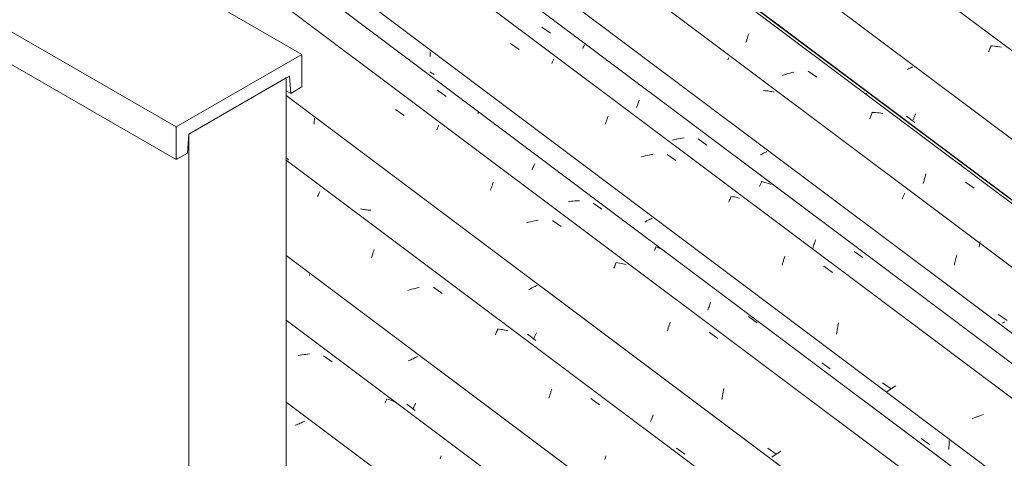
# Model space of a CAD drawing. Header units: metres. Extents: x -15.1 to 0.1, y 4 to 14.1.
# Tile 26 of 67: x -7.665 to -6.558, y 7.473 to 7.967. Entities that reach past the tile are written whole.
import ezdxf

# ---------------------------------------------------------------- set-up
doc = ezdxf.new("R2010")
doc.units = ezdxf.units.M
for name, color, linetype, lineweight in [('A-GLAZ-CWMG', 7, 'Continuous', 5), ('A-ROOF', 7, 'Continuous', 5), ('I-WALL', 7, 'Continuous', 5)]:
    doc.layers.add(name, color=color, linetype=linetype, lineweight=lineweight)

# ---------------------------------------------------------------- blocks, each defined once
blk = doc.blocks.new('FP_7-ISO_01')
at = {"layer": 'A-GLAZ-CWMG', "color": 9, "true_color": 0xc0c0c0}
for p, q in [((-7.354, 7.5104), (-7.3554, 7.5099)), ((-7.3526, 7.511), (-7.354, 7.5104)), ((-7.3512, 7.5116), (-7.3526, 7.511)), ((-7.3499, 7.5122), (-7.3512, 7.5116)), ((-7.3486, 7.5128), (-7.3499, 7.5122)), ((-7.3473, 7.5134), (-7.3486, 7.5128)), ((-7.346, 7.5141), (-7.3473, 7.5134)), ((-7.3447, 7.5147), (-7.346, 7.5141))]:
    blk.add_line(p, q, dxfattribs=at)
blk = doc.blocks.new('FP_8-ISO_01')
at = {"layer": 'A-GLAZ-CWMG'}
blk.add_line((-6.8706, 7.2569), (-7.3655, 7.6284), dxfattribs=at)
at = {"layer": 'A-GLAZ-CWMG', "color": 9, "true_color": 0xc0c0c0}
for p, q in [((-7.3501, 7.5889), (-7.3522, 7.5885)), ((-7.3479, 7.5893), (-7.3501, 7.5889)), ((-7.3458, 7.5896), (-7.3479, 7.5893)), ((-7.3436, 7.5898), (-7.3458, 7.5896)), ((-7.3415, 7.59), (-7.3436, 7.5898)), ((-7.3394, 7.5902), (-7.3415, 7.59)), ((-7.3236, 7.5883), (-7.314, 7.5813)), ((-7.2545, 7.5349), (-7.2542, 7.5357)), ((-7.2542, 7.5357), (-7.2538, 7.5364)), ((-7.2538, 7.5364), (-7.2535, 7.5372)), ((-7.2535, 7.5372), (-7.2532, 7.5378)), ((-7.2532, 7.5378), (-7.253, 7.5385)), ((-7.253, 7.5385), (-7.2527, 7.5391)), ((-7.251, 7.5391), (-7.2528, 7.5396)), ((-7.2527, 7.5391), (-7.2525, 7.5396)), ((-7.2491, 7.5385), (-7.251, 7.5391)), ((-7.2473, 7.5378), (-7.2491, 7.5385)), ((-7.2455, 7.5371), (-7.2473, 7.5378)), ((-7.2438, 7.5363), (-7.2455, 7.5371)), ((-7.2421, 7.5354), (-7.2438, 7.5363)), ((-7.1916, 7.4745), (-7.1912, 7.4757)), ((-7.1926, 7.472), (-7.1921, 7.4733)), ((-7.1921, 7.4733), (-7.1916, 7.4745))]:
    blk.add_line(p, q, dxfattribs=at)
blk = doc.blocks.new('FP_9-ISO_01')
at = {"layer": 'A-GLAZ-CWMG', "color": 9, "true_color": 0xc0c0c0}
for p, q in [((-7.3393, 7.6786), (-7.3393, 7.6796)), ((-7.2205, 7.5861), (-7.2218, 7.5855)), ((-7.2193, 7.5868), (-7.2205, 7.5861)), ((-7.2181, 7.5874), (-7.2193, 7.5868)), ((-7.227, 7.583), (-7.2283, 7.5824)), ((-7.2256, 7.5836), (-7.227, 7.583)), ((-7.2243, 7.5842), (-7.2256, 7.5836)), ((-7.223, 7.5849), (-7.2243, 7.5842)), ((-7.2218, 7.5855), (-7.223, 7.5849)), ((-7.2298, 7.5337), (-7.2206, 7.5266)), ((-7.2223, 7.5298), (-7.222, 7.5304)), ((-7.222, 7.5304), (-7.2217, 7.5311)), ((-7.2217, 7.5311), (-7.2214, 7.5318)), ((-7.2214, 7.5318), (-7.2211, 7.5325)), ((-7.2211, 7.5325), (-7.2208, 7.5333)), ((-7.2208, 7.5333), (-7.2204, 7.534)), ((-7.2204, 7.534), (-7.2201, 7.5349)), ((-7.2225, 7.5292), (-7.2223, 7.5298))]:
    blk.add_line(p, q, dxfattribs=at)
blk = doc.blocks.new('FP_10-ISO_01')
at = {"layer": 'A-GLAZ-CWMG'}
blk.add_line((-6.7366, 7.3365), (-7.3655, 7.8086), dxfattribs=at)
at = {"layer": 'A-GLAZ-CWMG', "color": 9, "true_color": 0xc0c0c0}
for p, q in [((-7.3303, 7.7675), (-7.3298, 7.7686)), ((-7.3298, 7.7686), (-7.3294, 7.7696)), ((-7.3294, 7.7696), (-7.329, 7.7706)), ((-7.329, 7.7706), (-7.3286, 7.7715)), ((-7.3286, 7.7715), (-7.3283, 7.7724)), ((-7.3283, 7.7724), (-7.3279, 7.7732)), ((-7.2671, 7.7063), (-7.2666, 7.7077)), ((-7.2698, 7.6984), (-7.2692, 7.7001)), ((-7.2692, 7.7001), (-7.2687, 7.7017)), ((-7.2687, 7.7017), (-7.2682, 7.7033)), ((-7.2682, 7.7033), (-7.2677, 7.7048)), ((-7.2677, 7.7048), (-7.2671, 7.7063)), ((-7.2225, 7.6635), (-7.2246, 7.663)), ((-7.2203, 7.664), (-7.2225, 7.6635)), ((-7.2182, 7.6645), (-7.2203, 7.664)), ((-7.216, 7.665), (-7.2182, 7.6645)), ((-7.1998, 7.6653), (-7.1901, 7.6584)), ((-7.2268, 7.6624), (-7.2289, 7.6617)), ((-7.2246, 7.663), (-7.2268, 7.6624)), ((-7.1304, 7.6117), (-7.1299, 7.6129)), ((-7.1299, 7.6129), (-7.1294, 7.6141)), ((-7.1294, 7.6141), (-7.129, 7.6153)), ((-7.129, 7.6153), (-7.1285, 7.6164)), ((-7.1285, 7.6164), (-7.1281, 7.6174)), ((-7.1281, 7.6174), (-7.1277, 7.6184)), ((-7.1261, 7.6181), (-7.1281, 7.6183)), ((-7.1241, 7.6179), (-7.1261, 7.6181)), ((-7.1221, 7.6176), (-7.1241, 7.6179)), ((-7.1201, 7.6172), (-7.1221, 7.6176)), ((-7.1182, 7.6168), (-7.1201, 7.6172)), ((-7.1163, 7.6164), (-7.1182, 7.6168)), ((-7.0701, 7.5404), (-7.0696, 7.5422)), ((-7.0696, 7.5422), (-7.069, 7.5439)), ((-7.069, 7.5439), (-7.0685, 7.5457)), ((-7.0685, 7.5457), (-7.068, 7.5473)), ((-7.068, 7.5473), (-7.0675, 7.549)), ((-7.0675, 7.549), (-7.067, 7.5506)), ((-7.0229, 7.5399), (-7.0131, 7.5329)), ((-7.0067, 7.4736), (-7.0063, 7.4756)), ((-7.0071, 7.4715), (-7.0067, 7.4736))]:
    blk.add_line(p, q, dxfattribs=at)
blk = doc.blocks.new('FP_11-ISO_01')
at = {"layer": 'A-GLAZ-CWMG', "color": 9, "true_color": 0xc0c0c0}
for p, q in [((-7.3341, 7.8522), (-7.334, 7.8539)), ((-7.3341, 7.8506), (-7.3341, 7.8522)), ((-7.334, 7.8539), (-7.334, 7.8556)), ((-7.3342, 7.8489), (-7.3341, 7.8506)), ((-7.3642, 7.8098), (-7.3654, 7.8105)), ((-7.363, 7.809), (-7.3642, 7.8098)), ((-7.2806, 7.7533), (-7.282, 7.7536)), ((-7.2792, 7.753), (-7.2806, 7.7533)), ((-7.2777, 7.7528), (-7.2792, 7.753)), ((-7.2763, 7.7526), (-7.2777, 7.7528)), ((-7.2748, 7.7524), (-7.2763, 7.7526)), ((-7.2733, 7.7523), (-7.2748, 7.7524)), ((-7.2718, 7.7522), (-7.2733, 7.7523)), ((-7.2704, 7.7521), (-7.2718, 7.7522)), ((-7.0917, 7.6633), (-7.0929, 7.6627)), ((-7.0905, 7.6639), (-7.0917, 7.6633)), ((-7.0893, 7.6645), (-7.0905, 7.6639)), ((-7.0881, 7.6651), (-7.0893, 7.6645)), ((-7.0869, 7.6657), (-7.0881, 7.6651)), ((-7.0857, 7.6663), (-7.0869, 7.6657)), ((-7.0846, 7.6669), (-7.0857, 7.6663)), ((-7.0835, 7.6675), (-7.0846, 7.6669)), ((-7.0942, 7.6125), (-7.0849, 7.6055)), ((-7.0869, 7.6081), (-7.0866, 7.6088)), ((-7.0866, 7.6088), (-7.0863, 7.6095)), ((-7.0863, 7.6095), (-7.086, 7.6102)), ((-7.086, 7.6102), (-7.0857, 7.6109)), ((-7.0857, 7.6109), (-7.0854, 7.6117)), ((-7.0854, 7.6117), (-7.085, 7.6125)), ((-7.085, 7.6125), (-7.0847, 7.6133)), ((-7.0847, 7.6133), (-7.0843, 7.6142)), ((-6.954, 7.5185), (-6.9536, 7.5195)), ((-6.9536, 7.5195), (-6.9533, 7.5204)), ((-6.9533, 7.5204), (-6.9529, 7.5215)), ((-6.9558, 7.5141), (-6.9554, 7.5149)), ((-6.9554, 7.5149), (-6.9551, 7.5158)), ((-6.9551, 7.5158), (-6.9547, 7.5166)), ((-6.9547, 7.5166), (-6.9544, 7.5175)), ((-6.9544, 7.5175), (-6.954, 7.5185)), ((-6.9265, 7.4843), (-6.9173, 7.4773))]:
    blk.add_line(p, q, dxfattribs=at)
blk = doc.blocks.new('FP_12-ISO_01')
at = {"layer": 'A-GLAZ-CWMG'}
blk.add_line((-6.606, 7.4109), (-9.6557, 9.6999), dxfattribs=at)
at = {"layer": 'A-GLAZ-CWMG', "color": 9, "true_color": 0xc0c0c0}
for p, q in [((-7.2428, 7.8655), (-7.2331, 7.8586)), ((-7.1963, 7.8427), (-7.1959, 7.8436)), ((-7.1959, 7.8436), (-7.1955, 7.8445)), ((-7.1955, 7.8445), (-7.1952, 7.8454)), ((-7.1952, 7.8454), (-7.1948, 7.8462)), ((-7.1948, 7.8462), (-7.1945, 7.847)), ((-7.1945, 7.847), (-7.1942, 7.8477)), ((-7.1359, 7.7745), (-7.1354, 7.7761)), ((-7.1354, 7.7761), (-7.1349, 7.7777)), ((-7.1349, 7.7777), (-7.1343, 7.7792)), ((-7.1343, 7.7792), (-7.1338, 7.7807)), ((-7.1338, 7.7807), (-7.1333, 7.7821)), ((-7.1333, 7.7821), (-7.1328, 7.7835)), ((-7.0823, 7.7407), (-7.0845, 7.7404)), ((-7.0931, 7.7385), (-7.0952, 7.7379)), ((-7.0909, 7.739), (-7.0931, 7.7385)), ((-7.0888, 7.7395), (-7.0909, 7.739)), ((-7.0866, 7.74), (-7.0888, 7.7395)), ((-7.0845, 7.7404), (-7.0866, 7.74)), ((-7.0662, 7.7406), (-7.0565, 7.7337)), ((-6.997, 7.6869), (-6.9965, 7.6881)), ((-6.9965, 7.6881), (-6.996, 7.6892)), ((-6.996, 7.6892), (-6.9956, 7.6903)), ((-6.9956, 7.6903), (-6.9952, 7.6913)), ((-6.9952, 7.6913), (-6.9948, 7.6923)), ((-6.9948, 7.6923), (-6.9944, 7.6932)), ((-6.9928, 7.6928), (-6.9948, 7.6931)), ((-6.9908, 7.6925), (-6.9928, 7.6928)), ((-6.9889, 7.6921), (-6.9908, 7.6925)), ((-6.987, 7.6917), (-6.9889, 7.6921)), ((-6.9851, 7.6912), (-6.987, 7.6917)), ((-6.9832, 7.6906), (-6.9851, 7.6912)), ((-6.9364, 7.6179), (-6.9359, 7.6196)), ((-6.9359, 7.6196), (-6.9353, 7.6213)), ((-6.9353, 7.6213), (-6.9348, 7.623)), ((-6.9348, 7.623), (-6.9343, 7.6246)), ((-6.9343, 7.6246), (-6.9337, 7.6261)), ((-6.9369, 7.6161), (-6.9364, 7.6179)), ((-6.8899, 7.6146), (-6.8802, 7.6076)), ((-6.8754, 7.5409), (-6.875, 7.543)), ((-6.875, 7.543), (-6.8747, 7.5452)), ((-6.8747, 7.5452), (-6.8743, 7.5472)), ((-6.8743, 7.5472), (-6.8739, 7.5493)), ((-6.8739, 7.5493), (-6.8735, 7.5513)), ((-6.8757, 7.5388), (-6.8754, 7.5409)), ((-6.8241, 7.484), (-6.8145, 7.4774)), ((-6.8179, 7.4751), (-6.8195, 7.474)), ((-6.8162, 7.4763), (-6.8179, 7.4751)), ((-6.8145, 7.4774), (-6.8162, 7.4763)), ((-6.8128, 7.4785), (-6.8145, 7.4774)), ((-6.811, 7.4796), (-6.8128, 7.4785)), ((-6.8092, 7.4808), (-6.811, 7.4796))]:
    blk.add_line(p, q, dxfattribs=at)
blk = doc.blocks.new('FP_13-ISO_01')
at = {"layer": 'A-GLAZ-CWMG', "color": 9, "true_color": 0xc0c0c0}
for p, q in [((-7.2036, 7.9291), (-7.2036, 7.9305)), ((-7.2036, 7.9278), (-7.2036, 7.9291)), ((-7.2037, 7.9264), (-7.2036, 7.9278)), ((-7.2037, 7.925), (-7.2037, 7.9264)), ((-6.9586, 7.7407), (-6.9599, 7.74)), ((-6.9574, 7.7413), (-6.9586, 7.7407)), ((-6.9562, 7.7419), (-6.9574, 7.7413)), ((-6.9551, 7.7425), (-6.9562, 7.7419)), ((-6.9539, 7.7432), (-6.9551, 7.7425)), ((-6.9611, 7.7394), (-6.9624, 7.7388)), ((-6.9599, 7.74), (-6.9611, 7.7394)), ((-6.6203, 7.4859), (-6.6202, 7.4875)), ((-6.6202, 7.4875), (-6.6201, 7.4892)), ((-6.6201, 7.4892), (-6.62, 7.4909)), ((-6.62, 7.4909), (-6.62, 7.4926)), ((-6.6205, 7.4826), (-6.6204, 7.4842)), ((-6.6204, 7.4842), (-6.6203, 7.4859))]:
    blk.add_line(p, q, dxfattribs=at)
blk = doc.blocks.new('FP_14-ISO_01')
at = {"layer": 'A-GLAZ-CWMG'}
blk.add_line((-6.4766, 7.4855), (-9.5262, 9.7745), dxfattribs=at)
at = {"layer": 'A-GLAZ-CWMG', "color": 9, "true_color": 0xc0c0c0}
for p, q in [((-7.1135, 7.9399), (-7.1038, 7.933)), ((-7.067, 7.9172), (-7.0666, 7.9181)), ((-7.0666, 7.9181), (-7.0662, 7.919)), ((-7.0662, 7.919), (-7.0659, 7.9199)), ((-7.0659, 7.9199), (-7.0655, 7.9207)), ((-7.0655, 7.9207), (-7.0652, 7.9215)), ((-7.0652, 7.9215), (-7.0649, 7.9222)), ((-7.0062, 7.8504), (-7.0057, 7.852)), ((-7.0057, 7.852), (-7.0051, 7.8535)), ((-7.0051, 7.8535), (-7.0046, 7.855)), ((-7.0046, 7.855), (-7.0041, 7.8564)), ((-7.0041, 7.8564), (-7.0036, 7.8578)), ((-7.0068, 7.8488), (-7.0062, 7.8504)), ((-6.9639, 7.8127), (-6.9661, 7.8121)), ((-6.9618, 7.8132), (-6.9639, 7.8127)), ((-6.9596, 7.8137), (-6.9618, 7.8132)), ((-6.9575, 7.8142), (-6.9596, 7.8137)), ((-6.9553, 7.8147), (-6.9575, 7.8142)), ((-6.9532, 7.815), (-6.9553, 7.8147)), ((-6.937, 7.815), (-6.9273, 7.8081)), ((-6.8674, 7.7625), (-6.8669, 7.7636)), ((-6.8669, 7.7636), (-6.8665, 7.7647)), ((-6.8665, 7.7647), (-6.866, 7.7657)), ((-6.866, 7.7657), (-6.8656, 7.7667)), ((-6.8656, 7.7667), (-6.8652, 7.7677)), ((-6.8636, 7.7673), (-6.8656, 7.7675)), ((-6.8616, 7.767), (-6.8636, 7.7673)), ((-6.8597, 7.7666), (-6.8616, 7.767)), ((-6.8578, 7.7662), (-6.8597, 7.7666)), ((-6.8559, 7.7657), (-6.8578, 7.7662)), ((-6.8679, 7.7613), (-6.8674, 7.7625)), ((-6.8063, 7.6954), (-6.8058, 7.6971)), ((-6.8058, 7.6971), (-6.8053, 7.6987)), ((-6.8053, 7.6987), (-6.8047, 7.7003)), ((-6.8079, 7.6902), (-6.8074, 7.692)), ((-6.8074, 7.692), (-6.8069, 7.6937)), ((-6.8069, 7.6937), (-6.8063, 7.6954)), ((-6.7608, 7.689), (-6.7511, 7.6821)), ((-6.746, 7.6169), (-6.7456, 7.619)), ((-6.7456, 7.619), (-6.7453, 7.6211)), ((-6.7453, 7.6211), (-6.7449, 7.6232)), ((-6.7449, 7.6232), (-6.7444, 7.6252)), ((-6.7466, 7.6126), (-6.7463, 7.6147)), ((-6.7463, 7.6147), (-6.746, 7.6169)), ((-6.695, 7.5577), (-6.6853, 7.5511)), ((-6.6819, 7.5534), (-6.6836, 7.5522)), ((-6.6801, 7.5545), (-6.6819, 7.5534)), ((-6.6887, 7.5488), (-6.6903, 7.5477)), ((-6.687, 7.55), (-6.6887, 7.5488)), ((-6.6854, 7.5511), (-6.687, 7.55)), ((-6.6836, 7.5522), (-6.6854, 7.5511)), ((-6.5878, 7.5198), (-6.5899, 7.519)), ((-6.5857, 7.5205), (-6.5878, 7.5198)), ((-6.5836, 7.5212), (-6.5857, 7.5205)), ((-6.5814, 7.5219), (-6.5836, 7.5212)), ((-6.592, 7.5182), (-6.5941, 7.5173)), ((-6.5899, 7.519), (-6.592, 7.5182))]:
    blk.add_line(p, q, dxfattribs=at)
blk = doc.blocks.new('FP_15-ISO_01')
at = {"layer": 'A-GLAZ-CWMG', "color": 9, "true_color": 0xc0c0c0}
for p, q in [((-6.8249, 7.8183), (-6.8262, 7.8176)), ((-6.8313, 7.815), (-6.8326, 7.8143)), ((-6.83, 7.8156), (-6.8313, 7.815)), ((-6.8287, 7.8163), (-6.83, 7.8156)), ((-6.8274, 7.817), (-6.8287, 7.8163)), ((-6.8262, 7.8176), (-6.8274, 7.817))]:
    blk.add_line(p, q, dxfattribs=at)
blk = doc.blocks.new('FP_16-ISO_01')
at = {"layer": 'A-GLAZ-CWMG'}
blk.add_line((-6.364, 7.5487), (-9.4149, 9.8386), dxfattribs=at)
at = {"layer": 'A-GLAZ-CWMG', "color": 9, "true_color": 0xc0c0c0}
for p, q in [((-6.869, 7.9215), (-6.8687, 7.9221)), ((-6.8687, 7.9221), (-6.8684, 7.9227)), ((-6.8684, 7.9227), (-6.8681, 7.9232)), ((-6.8681, 7.9232), (-6.8679, 7.9237)), ((-6.8271, 7.8866), (-6.8287, 7.8867)), ((-6.8256, 7.8865), (-6.8271, 7.8866)), ((-6.8241, 7.8864), (-6.8256, 7.8865)), ((-6.8225, 7.8862), (-6.8241, 7.8864)), ((-6.821, 7.8859), (-6.8225, 7.8862)), ((-6.8196, 7.8856), (-6.821, 7.8859)), ((-6.8181, 7.8853), (-6.8196, 7.8856)), ((-6.8167, 7.885), (-6.8181, 7.8853)), ((-6.6729, 7.7646), (-6.6725, 7.7656)), ((-6.6725, 7.7656), (-6.6721, 7.7665)), ((-6.6721, 7.7665), (-6.6718, 7.7674)), ((-6.6718, 7.7674), (-6.6714, 7.7682)), ((-6.6714, 7.7682), (-6.671, 7.769)), ((-6.671, 7.769), (-6.6707, 7.7698)), ((-6.6707, 7.7698), (-6.6703, 7.7705)), ((-6.6703, 7.7705), (-6.67, 7.7712)), ((-6.6129, 7.6962), (-6.6125, 7.6976)), ((-6.6125, 7.6976), (-6.6121, 7.699)), ((-6.6121, 7.699), (-6.6117, 7.7004)), ((-6.6117, 7.7004), (-6.6112, 7.7017)), ((-6.6143, 7.6902), (-6.614, 7.6917)), ((-6.614, 7.6917), (-6.6136, 7.6932)), ((-6.6136, 7.6932), (-6.6132, 7.6947)), ((-6.6132, 7.6947), (-6.6129, 7.6962)), ((-6.5644, 7.6348), (-6.5549, 7.628)), ((-6.5589, 7.6256), (-6.5602, 7.6248)), ((-6.5576, 7.6264), (-6.5589, 7.6256))]:
    blk.add_line(p, q, dxfattribs=at)
blk = doc.blocks.new('FP_17-ISO_01')
at = {"layer": 'A-GLAZ-CWMG', "color": 9, "true_color": 0xc0c0c0}
blk.add_line((-6.7126, 7.8835), (-6.7137, 7.8829), dxfattribs=at)
blk = doc.blocks.new('Rectangular Mullion - Telha Fibrocimento - Ondulada-1909083-ISO_01')
at = {"layer": 'A-GLAZ-CWMG'}
for p, q in [((-6.3039, 7.5788), (-9.3583, 9.8713)), ((-6.3016, 7.5775), (-9.358, 9.8715)), ((-6.416, 7.5132), (-9.471, 9.8062)), ((-6.5453, 7.4385), (-9.6004, 9.7315)), ((-6.6754, 7.3632), (-7.3655, 7.8812)), ((-6.8099, 7.2841), (-7.3655, 7.7012)), ((-6.9356, 7.2132), (-7.3655, 7.5359))]:
    blk.add_line(p, q, dxfattribs=at)
for name in ['FP_16-ISO_01', 'FP_17-ISO_01', 'FP_14-ISO_01', 'FP_15-ISO_01', 'FP_12-ISO_01', 'FP_10-ISO_01', 'FP_13-ISO_01', 'FP_11-ISO_01', 'FP_8-ISO_01', 'FP_9-ISO_01', 'FP_7-ISO_01']:
    blk.add_blockref(name, (0, 0), dxfattribs=at)
blk = doc.blocks.new('FP_26-ISO_01')
at = {"layer": 'A-GLAZ-CWMG'}
blk.add_line((-6.5707, 7.4286), (-9.6222, 9.7189), dxfattribs=at)
at = {"layer": 'A-GLAZ-CWMG', "color": 9, "true_color": 0xc0c0c0}
for p, q in [((-7.1953, 7.8871), (-7.1857, 7.8802)), ((-7.1496, 7.8622), (-7.1495, 7.8625)), ((-7.1495, 7.8625), (-7.1494, 7.8628)), ((-7.1494, 7.863), (-7.1493, 7.8632)), ((-7.1494, 7.8628), (-7.1494, 7.863)), ((-7.1501, 7.861), (-7.1499, 7.8614)), ((-7.1499, 7.8614), (-7.1498, 7.8618)), ((-7.1498, 7.8618), (-7.1496, 7.8622)), ((-7.089, 7.7977), (-7.0885, 7.7989)), ((-7.0885, 7.7989), (-7.0881, 7.7999)), ((-7.0881, 7.7999), (-7.0876, 7.801)), ((-7.0876, 7.801), (-7.0872, 7.802)), ((-7.0872, 7.802), (-7.0868, 7.803)), ((-7.0868, 7.803), (-7.0864, 7.8039)), ((-7.0864, 7.8039), (-7.086, 7.8048)), ((-7.0358, 7.7628), (-7.0376, 7.7628)), ((-7.0468, 7.7619), (-7.0486, 7.7617)), ((-7.0449, 7.7622), (-7.0468, 7.7619)), ((-7.0431, 7.7624), (-7.0449, 7.7622)), ((-7.0412, 7.7626), (-7.0431, 7.7624)), ((-7.0394, 7.7627), (-7.0412, 7.7626)), ((-7.0376, 7.7628), (-7.0394, 7.7627)), ((-7.0203, 7.7602), (-7.0107, 7.7532)), ((-6.9514, 7.7068), (-6.9511, 7.7076)), ((-6.9511, 7.7076), (-6.9508, 7.7082)), ((-6.9508, 7.7082), (-6.9505, 7.7088)), ((-6.9505, 7.7088), (-6.9503, 7.7094)), ((-6.9503, 7.7094), (-6.95, 7.71)), ((-6.9484, 7.7104), (-6.95, 7.711)), ((-6.95, 7.71), (-6.9498, 7.7105)), ((-6.9498, 7.7105), (-6.9496, 7.7109)), ((-6.9469, 7.7097), (-6.9484, 7.7104)), ((-6.9454, 7.7091), (-6.9469, 7.7097)), ((-6.9439, 7.7084), (-6.9454, 7.7091)), ((-6.9425, 7.7076), (-6.9439, 7.7084)), ((-6.9411, 7.7068), (-6.9425, 7.7076)), ((-6.9397, 7.7059), (-6.9411, 7.7068)), ((-6.8911, 7.6408), (-6.8906, 7.6421)), ((-6.8906, 7.6421), (-6.8901, 7.6434)), ((-6.8901, 7.6434), (-6.8897, 7.6446)), ((-6.8897, 7.6446), (-6.8892, 7.6458)), ((-6.8892, 7.6458), (-6.8887, 7.647)), ((-6.8887, 7.647), (-6.8883, 7.6481)), ((-6.8915, 7.6394), (-6.8911, 7.6408)), ((-6.8457, 7.6324), (-6.8361, 7.6254))]:
    blk.add_line(p, q, dxfattribs=at)
blk = doc.blocks.new('FP_27-ISO_01')
at = {"layer": 'A-GLAZ-CWMG', "color": 9, "true_color": 0xc0c0c0}
for p, q in [((-7.2029, 7.9072), (-7.204, 7.908)), ((-7.2017, 7.9065), (-7.2029, 7.9072)), ((-7.2005, 7.9057), (-7.2017, 7.9065)), ((-7.1993, 7.905), (-7.2005, 7.9057)), ((-6.7632, 7.5803), (-6.754, 7.5733)), ((-6.6514, 7.4951), (-6.6422, 7.4881))]:
    blk.add_line(p, q, dxfattribs=at)
blk = doc.blocks.new('FP_28-ISO_01')
at = {"layer": 'A-GLAZ-CWMG'}
blk.add_line((-6.4463, 7.5018), (-9.4967, 9.7914), dxfattribs=at)
at = {"layer": 'A-GLAZ-CWMG', "color": 9, "true_color": 0xc0c0c0}
for p, q in [((-7.0781, 7.9582), (-7.0684, 7.9513)), ((-7.032, 7.9342), (-7.0317, 7.9349)), ((-7.0317, 7.9349), (-7.0315, 7.9356)), ((-7.0315, 7.9356), (-7.0312, 7.9362)), ((-7.0312, 7.9362), (-7.0309, 7.9367)), ((-7.0309, 7.9367), (-7.0307, 7.9372)), ((-7.0307, 7.9372), (-7.0305, 7.9377)), ((-7.0305, 7.9377), (-7.0303, 7.9382)), ((-6.9698, 7.8726), (-6.9694, 7.8738)), ((-6.9694, 7.8738), (-6.9689, 7.8749)), ((-6.9689, 7.8749), (-6.9685, 7.876)), ((-6.9716, 7.8677), (-6.9712, 7.869)), ((-6.9712, 7.869), (-6.9707, 7.8702)), ((-6.9707, 7.8702), (-6.9702, 7.8715)), ((-6.9702, 7.8715), (-6.9698, 7.8726)), ((-6.929, 7.8316), (-6.9311, 7.8311)), ((-6.9268, 7.8321), (-6.929, 7.8316)), ((-6.9247, 7.8325), (-6.9268, 7.8321)), ((-6.9225, 7.8329), (-6.9247, 7.8325)), ((-6.9204, 7.8332), (-6.9225, 7.8329)), ((-6.9182, 7.8335), (-6.9204, 7.8332)), ((-6.9022, 7.8325), (-6.8926, 7.8255)), ((-6.8333, 7.7788), (-6.8329, 7.7797)), ((-6.8329, 7.7797), (-6.8325, 7.7806)), ((-6.8325, 7.7806), (-6.8321, 7.7815)), ((-6.8321, 7.7815), (-6.8318, 7.7823)), ((-6.8318, 7.7823), (-6.8315, 7.783)), ((-6.8315, 7.783), (-6.8312, 7.7837)), ((-6.8293, 7.7839), (-6.8313, 7.7843)), ((-6.8312, 7.7837), (-6.8309, 7.7844)), ((-6.8274, 7.7834), (-6.8293, 7.7839)), ((-6.8255, 7.7829), (-6.8274, 7.7834)), ((-6.8237, 7.7823), (-6.8255, 7.7829)), ((-6.8219, 7.7817), (-6.8237, 7.7823)), ((-6.8201, 7.781), (-6.8219, 7.7817)), ((-6.7707, 7.7174), (-6.7702, 7.7186)), ((-6.7735, 7.709), (-6.773, 7.7104)), ((-6.773, 7.7104), (-6.7726, 7.7119)), ((-6.7726, 7.7119), (-6.7721, 7.7133)), ((-6.7721, 7.7133), (-6.7716, 7.7147)), ((-6.7716, 7.7147), (-6.7712, 7.716)), ((-6.7712, 7.716), (-6.7707, 7.7174)), ((-6.7267, 7.7057), (-6.7171, 7.6987))]:
    blk.add_line(p, q, dxfattribs=at)
blk = doc.blocks.new('FP_30-ISO_01')
at = {"layer": 'A-GLAZ-CWMG'}
blk.add_line((-6.3123, 7.5815), (-9.4448, 9.9326), dxfattribs=at)
at = {"layer": 'A-GLAZ-CWMG', "color": 9, "true_color": 0xc0c0c0}
for p, q in [((-6.8486, 7.9408), (-6.8481, 7.9426)), ((-6.8481, 7.9426), (-6.8476, 7.9443)), ((-6.8476, 7.9443), (-6.847, 7.946)), ((-6.847, 7.946), (-6.8465, 7.9476)), ((-6.8465, 7.9476), (-6.846, 7.9492)), ((-6.846, 7.9492), (-6.8455, 7.9507)), ((-6.7971, 7.9071), (-6.7992, 7.9065)), ((-6.7949, 7.9076), (-6.7971, 7.9071)), ((-6.7786, 7.9087), (-6.7689, 7.9018)), ((-6.8057, 7.9046), (-6.8078, 7.9039)), ((-6.8035, 7.9053), (-6.8057, 7.9046)), ((-6.8014, 7.9059), (-6.8035, 7.9053)), ((-6.7992, 7.9065), (-6.8014, 7.9059)), ((-6.7093, 7.8549), (-6.7088, 7.8562)), ((-6.7088, 7.8562), (-6.7083, 7.8576)), ((-6.7083, 7.8576), (-6.7078, 7.8588)), ((-6.7078, 7.8588), (-6.7073, 7.86)), ((-6.7073, 7.86), (-6.7069, 7.8612)), ((-6.7069, 7.8612), (-6.7064, 7.8623)), ((-6.7048, 7.8621), (-6.7069, 7.8622)), ((-6.7028, 7.862), (-6.7048, 7.8621)), ((-6.7007, 7.8618), (-6.7028, 7.862)), ((-6.6987, 7.8616), (-6.7007, 7.8618)), ((-6.6967, 7.8613), (-6.6987, 7.8616)), ((-6.6948, 7.861), (-6.6967, 7.8613)), ((-6.6088, 7.8044), (-6.6104, 7.8054)), ((-6.6072, 7.8034), (-6.6088, 7.8044)), ((-6.6057, 7.8023), (-6.6072, 7.8034)), ((-6.6486, 7.7841), (-6.6481, 7.786)), ((-6.6481, 7.786), (-6.6476, 7.7878)), ((-6.6476, 7.7878), (-6.6471, 7.7896)), ((-6.6471, 7.7896), (-6.6466, 7.7913)), ((-6.6466, 7.7913), (-6.6461, 7.793)), ((-6.6491, 7.7822), (-6.6486, 7.7841)), ((-6.6017, 7.7837), (-6.592, 7.7768)), ((-6.5862, 7.7105), (-6.5859, 7.7127)), ((-6.5859, 7.7127), (-6.5856, 7.7148)), ((-6.5856, 7.7148), (-6.5852, 7.7169))]:
    blk.add_line(p, q, dxfattribs=at)
blk = doc.blocks.new('FP_31-ISO_01')
at = {"layer": 'A-GLAZ-CWMG', "color": 9, "true_color": 0xc0c0c0}
for p, q in [((-6.6658, 7.9111), (-6.667, 7.9104)), ((-6.6645, 7.9117), (-6.6658, 7.9111)), ((-6.6632, 7.9124), (-6.6645, 7.9117)), ((-6.662, 7.913), (-6.6632, 7.9124)), ((-6.6608, 7.9137), (-6.662, 7.913)), ((-6.6679, 7.858), (-6.6587, 7.8509)), ((-6.6606, 7.8537), (-6.6603, 7.8545)), ((-6.6603, 7.8545), (-6.6599, 7.8552)), ((-6.6599, 7.8552), (-6.6596, 7.856)), ((-6.6596, 7.856), (-6.6593, 7.8568)), ((-6.6593, 7.8568), (-6.6589, 7.8577)), ((-6.6589, 7.8577), (-6.6586, 7.8586)), ((-6.6586, 7.8586), (-6.6582, 7.8595)), ((-6.6582, 7.8595), (-6.6578, 7.8605))]:
    blk.add_line(p, q, dxfattribs=at)
blk = doc.blocks.new('FP_32-ISO_01')
at = {"layer": 'A-GLAZ-CWMG'}
blk.add_line((-6.1817, 7.6559), (-9.2314, 9.9449), dxfattribs=at)
at = {"layer": 'A-GLAZ-CWMG', "color": 9, "true_color": 0xc0c0c0}
for p, q in [((-6.5756, 7.9304), (-6.5751, 7.9317)), ((-6.5751, 7.9317), (-6.5746, 7.9329)), ((-6.5746, 7.9329), (-6.5741, 7.9341)), ((-6.5741, 7.9341), (-6.5737, 7.9353)), ((-6.5737, 7.9353), (-6.5732, 7.9364)), ((-6.5732, 7.9364), (-6.5728, 7.9374)), ((-6.5712, 7.9371), (-6.5732, 7.9372)), ((-6.5692, 7.9369), (-6.5712, 7.9371)), ((-6.5672, 7.9366), (-6.5692, 7.9369)), ((-6.5652, 7.9363), (-6.5672, 7.9366)), ((-6.5633, 7.9359), (-6.5652, 7.9363)), ((-6.5613, 7.9355), (-6.5633, 7.9359))]:
    blk.add_line(p, q, dxfattribs=at)
blk = doc.blocks.new('Rectangular Mullion - Telha Fibrocimento - Ondulada-V21-ISO_01')
at = {"layer": 'A-GLAZ-CWMG'}
blk.add_line((-6.2511, 7.6082), (-9.3063, 9.9013), dxfattribs=at)
for name in ['FP_32-ISO_01', 'FP_30-ISO_01', 'FP_31-ISO_01', 'FP_28-ISO_01', 'FP_26-ISO_01', 'FP_27-ISO_01']:
    blk.add_blockref(name, (0, 0), dxfattribs=at)
blk = doc.blocks.new('RUFO_1_ - RUFO_1_-1923193-ISO_01')
at = {"layer": 'A-ROOF'}
for p, q in [((-10.2329, 9.5933), (-7.3479, 7.9276)), ((-10.3743, 9.5116), (-7.4893, 7.846)), ((-10.3743, 9.4749), (-7.4893, 7.8092)), ((-7.3479, 7.9276), (-7.4893, 7.846)), ((-7.3479, 7.8909), (-7.3479, 7.9276)), ((-7.4751, 7.8378), (-7.362, 7.9031)), ((-7.362, 7.9031), (-7.3605, 7.8836)), ((-7.3655, 7.8865), (-7.3605, 7.8836)), ((-7.3605, 7.8836), (-7.3479, 7.8909)), ((-7.4893, 7.846), (-7.4893, 7.8092)), ((-7.4767, 7.8165), (-7.4751, 7.8378)), ((-7.4893, 7.8092), (-7.4767, 7.8165))]:
    blk.add_line(p, q, dxfattribs=at)

msp = doc.modelspace()

# ---------------------------------------------------------------- linework, layer by layer
at = {"layer": 'I-WALL'}
for p, q in [((-7.4751, 7.8378), (-7.3655, 7.9011)), ((-7.3655, 7.9011), (-7.3655, 7.2479)), ((-7.4751, 4.7759), (-7.4751, 7.8378))]:
    msp.add_line(p, q, dxfattribs=at)

# ---------------------------------------------------------------- block references
at = {"layer": 'A-GLAZ-CWMG'}
for name in ['Rectangular Mullion - Telha Fibrocimento - Ondulada-V21-ISO_01', 'Rectangular Mullion - Telha Fibrocimento - Ondulada-1909083-ISO_01']:
    msp.add_blockref(name, (0, 0), dxfattribs=at)
at = {"layer": 'A-ROOF'}
msp.add_blockref('RUFO_1_ - RUFO_1_-1923193-ISO_01', (0, 0), dxfattribs=at)

doc.saveas('drawing.dxf')
